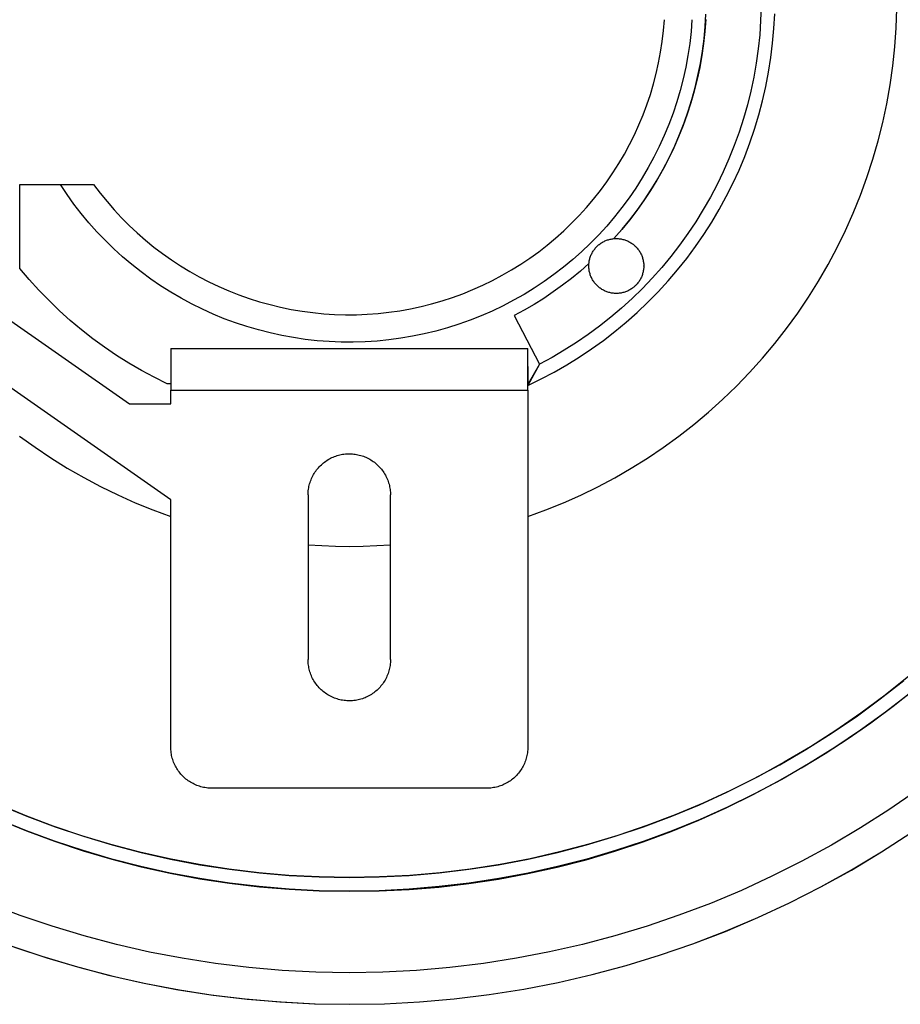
# Model space of a CAD drawing. Header units: millimetres. Extents: x 2341 to 5297, y -8656 to -6723.
# Tile 7 of 24: x 2977 to 3041, y -7457 to -7385. Entities that reach past the tile are written whole.
import ezdxf

# ---------------------------------------------------------------- set-up
doc = ezdxf.new("R2010")
doc.units = ezdxf.units.MM
doc.layers.add('Make2D$Visible$Curvas', color=7, linetype='Continuous')

msp = doc.modelspace()

# ---------------------------------------------------------------- linework, layer by layer
at = {"layer": 'Make2D$Visible$Curvas', "color": 7, "lineweight": -3, "true_color": 0xffffff}
for p, q in [((3030.904, -7383.937), (3030.868, -7384.975)), ((3040.728, -7385.517), (3040.777, -7384.126)), ((3023.795, -7385.708), (3023.86, -7384.918)), ((3025.864, -7384.918), (3025.796, -7385.787)), ((3026.877, -7384.896), (3026.811, -7385.776)), ((3026.831, -7385.423), (3026.885, -7384.523)), ((3030.868, -7384.975), (3030.797, -7386.012)), ((3031.835, -7385.554), (3031.89, -7384.487)), ((3023.702, -7386.496), (3023.795, -7385.708)), ((3025.796, -7385.787), (3025.699, -7386.654)), ((3026.811, -7385.776), (3026.715, -7386.654)), ((3026.746, -7386.32), (3026.831, -7385.423)), ((3031.743, -7386.619), (3031.835, -7385.554)), ((3040.631, -7386.905), (3040.728, -7385.517)), ((3023.582, -7387.281), (3023.702, -7386.496)), ((3026.63, -7387.214), (3026.746, -7386.32)), ((3030.797, -7386.012), (3030.689, -7387.045)), ((3023.436, -7388.06), (3023.582, -7387.281)), ((3025.699, -7386.654), (3025.571, -7387.516)), ((3026.483, -7388.104), (3026.63, -7387.214)), ((3026.715, -7386.654), (3026.59, -7387.528)), ((3030.689, -7387.045), (3030.545, -7388.074)), ((3031.614, -7387.681), (3031.743, -7386.619)), ((3040.485, -7388.288), (3040.631, -7386.905)), ((3025.571, -7387.516), (3025.413, -7388.373)), ((3026.59, -7387.528), (3026.435, -7388.397)), ((3031.449, -7388.737), (3031.614, -7387.681)), ((3023.262, -7388.834), (3023.436, -7388.06)), ((3025.413, -7388.373), (3025.225, -7389.225)), ((3026.435, -7388.397), (3026.25, -7389.26)), ((3026.305, -7388.987), (3026.483, -7388.104)), ((3030.545, -7388.074), (3030.366, -7389.097)), ((3031.248, -7389.787), (3031.449, -7388.737)), ((3040.291, -7389.666), (3040.485, -7388.288)), ((3023.062, -7389.602), (3023.262, -7388.834)), ((3025.225, -7389.225), (3025.008, -7390.069)), ((3026.25, -7389.26), (3026.036, -7390.117)), ((3026.097, -7389.864), (3026.305, -7388.987)), ((3030.366, -7389.097), (3030.152, -7390.114)), ((3022.835, -7390.362), (3023.062, -7389.602)), ((3025.008, -7390.069), (3024.761, -7390.905)), ((3026.036, -7390.117), (3025.794, -7390.966)), ((3025.859, -7390.733), (3026.097, -7389.864)), ((3030.152, -7390.114), (3029.903, -7391.122)), ((3031.01, -7390.829), (3031.248, -7389.787)), ((3040.049, -7391.037), (3040.291, -7389.666)), ((3022.583, -7391.114), (3022.835, -7390.362)), ((3024.761, -7390.905), (3024.486, -7391.733)), ((3025.59, -7391.594), (3025.859, -7390.733)), ((3030.737, -7391.862), (3031.01, -7390.829)), ((3022.305, -7391.857), (3022.583, -7391.114)), ((3025.292, -7392.444), (3025.59, -7391.594)), ((3025.794, -7390.966), (3025.523, -7391.806)), ((3029.903, -7391.122), (3029.619, -7392.121)), ((3039.759, -7392.397), (3040.049, -7391.037)), ((3022.001, -7392.59), (3022.305, -7391.857)), ((3024.486, -7391.733), (3024.181, -7392.55)), ((3025.523, -7391.806), (3025.223, -7392.636)), ((3029.619, -7392.121), (3029.3, -7393.11)), ((3030.428, -7392.886), (3030.737, -7391.862)), ((3021.672, -7393.312), (3022.001, -7392.59)), ((3024.181, -7392.55), (3023.849, -7393.356)), ((3025.223, -7392.636), (3024.896, -7393.456)), ((3024.964, -7393.284), (3025.292, -7392.444)), ((3030.084, -7393.898), (3030.428, -7392.886)), ((3039.422, -7393.747), (3039.759, -7392.397)), ((3021.318, -7394.022), (3021.672, -7393.312)), ((3023.849, -7393.356), (3023.488, -7394.15)), ((3024.896, -7393.456), (3024.541, -7394.265)), ((3024.608, -7394.112), (3024.964, -7393.284)), ((3029.3, -7393.11), (3028.947, -7394.087)), ((3039.038, -7395.085), (3039.422, -7393.747)), ((3020.941, -7394.72), (3021.318, -7394.022)), ((3023.488, -7394.15), (3023.1, -7394.93)), ((3024.541, -7394.265), (3024.158, -7395.06)), ((3024.223, -7394.927), (3024.608, -7394.112)), ((3028.947, -7394.087), (3028.561, -7395.052)), ((3029.705, -7394.898), (3030.084, -7393.898)), ((3020.539, -7395.404), (3020.941, -7394.72)), ((3023.1, -7394.93), (3022.686, -7395.697)), ((3024.158, -7395.06), (3023.749, -7395.843)), ((3023.81, -7395.728), (3024.223, -7394.927)), ((3028.561, -7395.052), (3028.142, -7396.002)), ((3029.292, -7395.884), (3029.705, -7394.898)), ((3038.608, -7396.408), (3039.038, -7395.085)), ((3020.114, -7396.074), (3020.539, -7395.404)), ((3022.686, -7395.697), (3022.244, -7396.449)), ((3023.749, -7395.843), (3023.314, -7396.611)), ((3023.369, -7396.515), (3023.81, -7395.728)), ((3028.845, -7396.855), (3029.292, -7395.884)), ((3019.666, -7396.728), (3020.114, -7396.074)), ((3022.244, -7396.449), (3021.777, -7397.185)), ((3023.314, -7396.611), (3022.853, -7397.364)), ((3022.902, -7397.285), (3023.369, -7396.515)), ((3028.142, -7396.002), (3027.69, -7396.938)), ((3038.132, -7397.715), (3038.608, -7396.408)), ((2976.909, -7403.039), (2976.909, -7396.918)), ((2976.909, -7396.918), (2979.867, -7396.918)), ((2979.867, -7396.918), (2982.288, -7396.918)), ((2980.351, -7397.643), (2979.867, -7396.918)), ((2982.288, -7396.918), (2982.764, -7397.552)), ((3019.196, -7397.367), (3019.666, -7396.728)), ((3021.777, -7397.185), (3021.284, -7397.904)), ((3022.853, -7397.364), (3022.367, -7398.101)), ((3022.408, -7398.039), (3022.902, -7397.285)), ((3027.69, -7396.938), (3027.206, -7397.857)), ((3028.365, -7397.81), (3028.845, -7396.855)), ((2980.859, -7398.352), (2980.351, -7397.643)), ((2982.764, -7397.552), (2983.263, -7398.169)), ((3018.191, -7398.595), (3018.704, -7397.99)), ((3018.704, -7397.99), (3019.196, -7397.367)), ((3021.284, -7397.904), (3020.766, -7398.606)), ((3021.888, -7398.776), (3022.408, -7398.039)), ((3027.206, -7397.857), (3026.69, -7398.758)), ((3027.853, -7398.748), (3028.365, -7397.81)), ((3037.61, -7399.005), (3038.132, -7397.715)), ((2981.392, -7399.042), (2980.859, -7398.352)), ((2983.263, -7398.169), (2983.782, -7398.769)), ((2983.782, -7398.769), (2984.321, -7399.351)), ((3017.657, -7399.182), (3018.191, -7398.595)), ((3020.766, -7398.606), (3020.225, -7399.289)), ((3021.343, -7399.494), (3021.888, -7398.776)), ((3022.367, -7398.101), (3021.856, -7398.821)), ((3026.69, -7398.758), (3026.143, -7399.642)), ((3027.308, -7399.668), (3027.853, -7398.748)), ((2981.949, -7399.713), (2981.392, -7399.042)), ((2984.321, -7399.351), (2984.881, -7399.913)), ((3017.103, -7399.75), (3017.657, -7399.182)), ((3020.225, -7399.289), (3019.66, -7399.953)), ((3020.774, -7400.192), (3021.343, -7399.494)), ((3021.856, -7398.821), (3021.321, -7399.523)), ((3037.044, -7400.276), (3037.61, -7399.005)), ((2982.529, -7400.364), (2981.949, -7399.713)), ((2984.881, -7399.913), (2985.459, -7400.456)), ((3016.531, -7400.299), (3017.103, -7399.75)), ((3019.66, -7399.953), (3019.072, -7400.597)), ((3020.18, -7400.871), (3020.774, -7400.192)), ((3020.762, -7400.207), (3020.18, -7400.871)), ((3021.321, -7399.523), (3020.762, -7400.207)), ((3026.143, -7399.642), (3025.567, -7400.506)), ((3026.732, -7400.569), (3027.308, -7399.668)), ((2983.131, -7400.994), (2982.529, -7400.364)), ((2985.459, -7400.456), (2986.056, -7400.979)), ((3015.33, -7401.335), (3015.939, -7400.827)), ((3015.939, -7400.827), (3016.531, -7400.299)), ((3019.072, -7400.597), (3018.462, -7401.22)), ((3019.715, -7400.968), (3019.78, -7400.948)), ((3019.78, -7400.948), (3019.845, -7400.929)), ((3019.845, -7400.929), (3019.911, -7400.913)), ((3019.911, -7400.913), (3019.978, -7400.899)), ((3019.978, -7400.899), (3020.045, -7400.887)), ((3020.045, -7400.887), (3020.113, -7400.878)), ((3020.113, -7400.878), (3020.18, -7400.871)), ((3020.18, -7400.871), (3020.238, -7400.867)), ((3020.238, -7400.867), (3020.296, -7400.864)), ((3020.296, -7400.864), (3020.354, -7400.863)), ((3020.354, -7400.863), (3020.424, -7400.865)), ((3020.424, -7400.865), (3020.493, -7400.868)), ((3020.493, -7400.868), (3020.563, -7400.874)), ((3020.563, -7400.874), (3020.632, -7400.883)), ((3020.632, -7400.883), (3020.701, -7400.894)), ((3020.701, -7400.894), (3020.769, -7400.907)), ((3020.769, -7400.907), (3020.837, -7400.922)), ((3020.837, -7400.922), (3020.904, -7400.94)), ((3020.904, -7400.94), (3020.971, -7400.961)), ((3025.567, -7400.506), (3024.96, -7401.349)), ((3026.125, -7401.449), (3026.732, -7400.569)), ((3036.434, -7401.527), (3037.044, -7400.276)), ((2983.754, -7401.604), (2983.131, -7400.994)), ((2984.399, -7402.191), (2983.754, -7401.604)), ((2986.056, -7400.979), (2986.67, -7401.481)), ((2986.67, -7401.481), (2987.302, -7401.961)), ((3014.703, -7401.822), (3015.33, -7401.335)), ((3018.462, -7401.22), (3017.83, -7401.821)), ((3018.741, -7401.682), (3018.782, -7401.627)), ((3018.782, -7401.627), (3018.825, -7401.575)), ((3018.825, -7401.575), (3018.87, -7401.523)), ((3018.87, -7401.523), (3018.916, -7401.473)), ((3018.916, -7401.473), (3018.964, -7401.425)), ((3018.964, -7401.425), (3019.014, -7401.379)), ((3019.014, -7401.379), (3019.066, -7401.334)), ((3019.066, -7401.334), (3019.118, -7401.291)), ((3019.118, -7401.291), (3019.173, -7401.25)), ((3019.173, -7401.25), (3019.228, -7401.21)), ((3019.228, -7401.21), (3019.285, -7401.173)), ((3019.285, -7401.173), (3019.343, -7401.138)), ((3019.343, -7401.138), (3019.403, -7401.104)), ((3019.403, -7401.104), (3019.463, -7401.073)), ((3019.463, -7401.073), (3019.525, -7401.043)), ((3019.525, -7401.043), (3019.587, -7401.016)), ((3019.587, -7401.016), (3019.651, -7400.991)), ((3019.651, -7400.991), (3019.715, -7400.968)), ((3020.971, -7400.961), (3021.036, -7400.983)), ((3021.036, -7400.983), (3021.101, -7401.008)), ((3021.101, -7401.008), (3021.165, -7401.035)), ((3021.165, -7401.035), (3021.229, -7401.065)), ((3021.229, -7401.065), (3021.291, -7401.096)), ((3021.291, -7401.096), (3021.352, -7401.13)), ((3021.352, -7401.13), (3021.411, -7401.165)), ((3021.411, -7401.165), (3021.47, -7401.203)), ((3021.47, -7401.203), (3021.527, -7401.243)), ((3021.527, -7401.243), (3021.582, -7401.285)), ((3021.582, -7401.285), (3021.637, -7401.328)), ((3021.637, -7401.328), (3021.689, -7401.374)), ((3021.689, -7401.374), (3021.74, -7401.421)), ((3021.74, -7401.421), (3021.79, -7401.47)), ((3021.79, -7401.47), (3021.837, -7401.521)), ((3021.837, -7401.521), (3021.883, -7401.574)), ((3021.883, -7401.574), (3021.927, -7401.628)), ((3021.927, -7401.628), (3021.969, -7401.683)), ((3024.96, -7401.349), (3024.325, -7402.171)), ((3025.489, -7402.308), (3026.125, -7401.449)), ((3035.781, -7402.755), (3036.434, -7401.527)), ((2985.064, -7402.755), (2984.399, -7402.191)), ((2987.302, -7401.961), (2987.949, -7402.419)), ((3013.402, -7402.729), (3014.06, -7402.287)), ((3014.06, -7402.287), (3014.703, -7401.822)), ((3017.83, -7401.821), (3017.178, -7402.4)), ((3018.404, -7402.42), (3018.42, -7402.354)), ((3018.42, -7402.354), (3018.439, -7402.289)), ((3018.439, -7402.289), (3018.459, -7402.224)), ((3018.459, -7402.224), (3018.482, -7402.16)), ((3018.482, -7402.16), (3018.507, -7402.096)), ((3018.507, -7402.096), (3018.535, -7402.034)), ((3018.535, -7402.034), (3018.564, -7401.972)), ((3018.564, -7401.972), (3018.595, -7401.912)), ((3018.595, -7401.912), (3018.629, -7401.852)), ((3018.629, -7401.852), (3018.664, -7401.794)), ((3018.664, -7401.794), (3018.701, -7401.737)), ((3018.701, -7401.737), (3018.741, -7401.682)), ((3021.969, -7401.683), (3022.009, -7401.74)), ((3022.009, -7401.74), (3022.047, -7401.798)), ((3022.047, -7401.798), (3022.083, -7401.858)), ((3022.083, -7401.858), (3022.117, -7401.919)), ((3022.117, -7401.919), (3022.149, -7401.98)), ((3022.149, -7401.98), (3022.179, -7402.043)), ((3022.179, -7402.043), (3022.206, -7402.107)), ((3022.206, -7402.107), (3022.231, -7402.172)), ((3022.231, -7402.172), (3022.254, -7402.238)), ((3022.254, -7402.238), (3022.275, -7402.304)), ((3022.275, -7402.304), (3022.293, -7402.372)), ((3022.293, -7402.372), (3022.309, -7402.439)), ((3024.325, -7402.171), (3023.662, -7402.971)), ((3024.823, -7403.144), (3025.489, -7402.308)), ((2977.592, -7403.846), (2976.909, -7403.039)), ((2985.748, -7403.296), (2985.064, -7402.755)), ((2987.949, -7402.419), (2988.612, -7402.855)), ((2988.612, -7402.855), (2989.29, -7403.267)), ((3012.728, -7403.149), (3013.402, -7402.729)), ((3016.506, -7402.956), (3015.816, -7403.488)), ((3017.178, -7402.4), (3016.506, -7402.956)), ((3018.362, -7402.689), (3017.737, -7403.238)), ((3018.355, -7402.827), (3018.357, -7402.758)), ((3018.355, -7402.896), (3018.355, -7402.827)), ((3018.357, -7402.965), (3018.355, -7402.896)), ((3018.357, -7402.758), (3018.362, -7402.689)), ((3018.362, -7403.034), (3018.357, -7402.965)), ((3018.362, -7402.689), (3018.369, -7402.622)), ((3018.369, -7403.103), (3018.362, -7403.034)), ((3018.369, -7402.622), (3018.378, -7402.554)), ((3018.378, -7403.172), (3018.369, -7403.103)), ((3018.378, -7402.554), (3018.39, -7402.487)), ((3018.39, -7402.487), (3018.404, -7402.42)), ((3022.309, -7402.439), (3022.322, -7402.508)), ((3022.322, -7402.508), (3022.334, -7402.576)), ((3022.334, -7402.576), (3022.342, -7402.645)), ((3022.342, -7403.081), (3022.334, -7403.15)), ((3022.342, -7402.645), (3022.349, -7402.715)), ((3022.349, -7403.011), (3022.342, -7403.081)), ((3022.349, -7402.715), (3022.353, -7402.784)), ((3022.353, -7402.942), (3022.349, -7403.011)), ((3022.353, -7402.784), (3022.354, -7402.854)), ((3022.354, -7402.872), (3022.353, -7402.942)), ((3022.354, -7402.872), (3022.354, -7402.855)), ((3023.662, -7402.971), (3022.971, -7403.747)), ((3035.085, -7403.96), (3035.781, -7402.755)), ((2986.45, -7403.812), (2985.748, -7403.296)), ((2987.17, -7404.304), (2986.45, -7403.812)), ((2989.29, -7403.267), (2989.981, -7403.656)), ((2989.981, -7403.656), (2990.686, -7404.021)), ((3011.34, -7403.916), (3012.041, -7403.544)), ((3012.041, -7403.544), (3012.728, -7403.149)), ((3015.816, -7403.488), (3015.107, -7403.995)), ((3017.094, -7403.766), (3016.435, -7404.273)), ((3017.737, -7403.238), (3017.094, -7403.766)), ((3018.39, -7403.24), (3018.378, -7403.172)), ((3018.404, -7403.307), (3018.39, -7403.24)), ((3018.421, -7403.374), (3018.404, -7403.307)), ((3018.44, -7403.441), (3018.421, -7403.374)), ((3018.461, -7403.506), (3018.44, -7403.441)), ((3018.484, -7403.571), (3018.461, -7403.506)), ((3018.509, -7403.636), (3018.484, -7403.571)), ((3018.537, -7403.699), (3018.509, -7403.636)), ((3018.567, -7403.761), (3018.537, -7403.699)), ((3018.599, -7403.822), (3018.567, -7403.761)), ((3022.117, -7403.808), (3022.083, -7403.868)), ((3022.149, -7403.746), (3022.117, -7403.808)), ((3022.179, -7403.683), (3022.149, -7403.746)), ((3022.206, -7403.619), (3022.179, -7403.683)), ((3022.231, -7403.554), (3022.206, -7403.619)), ((3022.254, -7403.488), (3022.231, -7403.554)), ((3022.275, -7403.422), (3022.254, -7403.488)), ((3022.971, -7403.747), (3022.254, -7404.498)), ((3022.293, -7403.355), (3022.275, -7403.422)), ((3022.309, -7403.287), (3022.293, -7403.355)), ((3022.323, -7403.218), (3022.309, -7403.287)), ((3022.334, -7403.15), (3022.323, -7403.218)), ((3024.128, -7403.957), (3024.823, -7403.144)), ((2978.303, -7404.63), (2977.592, -7403.846)), ((2987.907, -7404.771), (2987.17, -7404.304)), ((2990.686, -7404.021), (2991.402, -7404.361)), ((2991.402, -7404.361), (2992.13, -7404.677)), ((3009.902, -7404.587), (3010.627, -7404.264)), ((3010.627, -7404.264), (3011.34, -7403.916)), ((3014.381, -7404.478), (3013.638, -7404.935)), ((3015.107, -7403.995), (3014.381, -7404.478)), ((3016.435, -7404.273), (3015.76, -7404.759)), ((3018.633, -7403.882), (3018.599, -7403.822)), ((3018.67, -7403.941), (3018.633, -7403.882)), ((3018.708, -7403.999), (3018.67, -7403.941)), ((3018.748, -7404.055), (3018.708, -7403.999)), ((3018.79, -7404.11), (3018.748, -7404.055)), ((3018.834, -7404.163), (3018.79, -7404.11)), ((3018.88, -7404.215), (3018.834, -7404.163)), ((3018.927, -7404.265), (3018.88, -7404.215)), ((3018.977, -7404.313), (3018.927, -7404.265)), ((3019.028, -7404.36), (3018.977, -7404.313)), ((3019.08, -7404.405), (3019.028, -7404.36)), ((3019.134, -7404.448), (3019.08, -7404.405)), ((3019.19, -7404.489), (3019.134, -7404.448)), ((3019.246, -7404.528), (3019.19, -7404.489)), ((3019.305, -7404.566), (3019.246, -7404.528)), ((3021.47, -7404.523), (3021.411, -7404.561)), ((3021.527, -7404.483), (3021.47, -7404.523)), ((3022.254, -7404.498), (3021.511, -7405.225)), ((3021.583, -7404.442), (3021.527, -7404.483)), ((3021.637, -7404.398), (3021.583, -7404.442)), ((3021.689, -7404.352), (3021.637, -7404.398)), ((3021.74, -7404.305), (3021.689, -7404.352)), ((3021.79, -7404.256), (3021.74, -7404.305)), ((3021.837, -7404.205), (3021.79, -7404.256)), ((3021.883, -7404.153), (3021.837, -7404.205)), ((3021.927, -7404.099), (3021.883, -7404.153)), ((3021.969, -7404.043), (3021.927, -7404.099)), ((3022.009, -7403.986), (3021.969, -7404.043)), ((3022.047, -7403.928), (3022.009, -7403.986)), ((3022.083, -7403.868), (3022.047, -7403.928)), ((3023.406, -7404.745), (3024.128, -7403.957)), ((3034.347, -7405.14), (3035.085, -7403.96)), ((2979.039, -7405.389), (2978.303, -7404.63)), ((2988.659, -7405.211), (2987.907, -7404.771)), ((2989.426, -7405.625), (2988.659, -7405.211)), ((2992.13, -7404.677), (2992.869, -7404.967)), ((2992.869, -7404.967), (2993.617, -7405.231)), ((2993.617, -7405.231), (2994.373, -7405.47)), ((3007.668, -7405.402), (3008.422, -7405.156)), ((3008.422, -7405.156), (3009.167, -7404.884)), ((3009.167, -7404.884), (3009.902, -7404.587)), ((3013.638, -7404.935), (3012.88, -7405.365)), ((3015.069, -7405.223), (3014.365, -7405.665)), ((3015.76, -7404.759), (3015.069, -7405.223)), ((3019.364, -7404.601), (3019.305, -7404.566)), ((3019.425, -7404.634), (3019.364, -7404.601)), ((3019.486, -7404.665), (3019.425, -7404.634)), ((3019.549, -7404.694), (3019.486, -7404.665)), ((3019.613, -7404.721), (3019.549, -7404.694)), ((3019.677, -7404.745), (3019.613, -7404.721)), ((3019.743, -7404.767), (3019.677, -7404.745)), ((3019.809, -7404.787), (3019.743, -7404.767)), ((3019.876, -7404.805), (3019.809, -7404.787)), ((3019.943, -7404.821), (3019.876, -7404.805)), ((3020.011, -7404.834), (3019.943, -7404.821)), ((3020.079, -7404.844), (3020.011, -7404.834)), ((3020.147, -7404.853), (3020.079, -7404.844)), ((3020.216, -7404.859), (3020.147, -7404.853)), ((3020.285, -7404.862), (3020.216, -7404.859)), ((3020.354, -7404.863), (3020.285, -7404.862)), ((3020.424, -7404.862), (3020.354, -7404.863)), ((3020.493, -7404.858), (3020.424, -7404.862)), ((3020.563, -7404.852), (3020.493, -7404.858)), ((3020.632, -7404.844), (3020.563, -7404.852)), ((3020.701, -7404.833), (3020.632, -7404.844)), ((3020.769, -7404.82), (3020.701, -7404.833)), ((3021.511, -7405.225), (3020.744, -7405.925)), ((3020.837, -7404.804), (3020.769, -7404.82)), ((3020.904, -7404.786), (3020.837, -7404.804)), ((3020.971, -7404.766), (3020.904, -7404.786)), ((3021.037, -7404.743), (3020.971, -7404.766)), ((3021.102, -7404.718), (3021.037, -7404.743)), ((3021.166, -7404.691), (3021.102, -7404.718)), ((3021.229, -7404.662), (3021.166, -7404.691)), ((3021.291, -7404.631), (3021.229, -7404.662)), ((3021.352, -7404.597), (3021.291, -7404.631)), ((3021.411, -7404.561), (3021.352, -7404.597)), ((3022.658, -7405.508), (3023.406, -7404.745)), ((3033.569, -7406.294), (3034.347, -7405.14)), ((2974.909, -7405.918), (2984.909, -7412.918)), ((2979.801, -7406.122), (2979.039, -7405.389)), ((2990.208, -7406.012), (2989.426, -7405.625)), ((2994.373, -7405.47), (2995.138, -7405.682)), ((2995.138, -7405.682), (2995.909, -7405.868)), ((2995.909, -7405.868), (2996.686, -7406.027)), ((3005.361, -7405.983), (3006.136, -7405.816)), ((3006.136, -7405.816), (3006.905, -7405.622)), ((3006.905, -7405.622), (3007.668, -7405.402)), ((3012.107, -7405.769), (3011.321, -7406.146)), ((3012.88, -7405.365), (3012.107, -7405.769)), ((3014.365, -7405.665), (3013.646, -7406.084)), ((3020.744, -7405.925), (3019.953, -7406.598)), ((3021.883, -7406.245), (3022.658, -7405.508)), ((2980.588, -7406.829), (2979.801, -7406.122)), ((2991.002, -7406.371), (2990.208, -7406.012)), ((2991.808, -7406.703), (2991.002, -7406.371)), ((2996.686, -7406.027), (2997.468, -7406.159)), ((2997.468, -7406.159), (2998.255, -7406.264)), ((2998.255, -7406.264), (2999.044, -7406.342)), ((2999.044, -7406.342), (2999.836, -7406.393)), ((2999.836, -7406.393), (3000.629, -7406.416)), ((3000.629, -7406.416), (3001.422, -7406.412)), ((3000.909, -7406.418), (3000.909, -7406.418)), ((3001.422, -7406.412), (3002.215, -7406.381)), ((3002.215, -7406.381), (3003.006, -7406.322)), ((3003.006, -7406.322), (3003.795, -7406.236)), ((3003.795, -7406.236), (3004.58, -7406.123)), ((3004.58, -7406.123), (3005.361, -7405.983)), ((3010.522, -7406.496), (3009.712, -7406.817)), ((3011.321, -7406.146), (3010.522, -7406.496)), ((3013.646, -7406.084), (3012.914, -7406.48)), ((3012.914, -7406.48), (3014.761, -7410.028)), ((3019.953, -7406.598), (3019.139, -7407.244)), ((3021.083, -7406.955), (3021.883, -7406.245)), ((3032.751, -7407.419), (3033.569, -7406.294)), ((2981.398, -7407.508), (2980.588, -7406.829)), ((2992.626, -7407.006), (2991.808, -7406.703)), ((2993.453, -7407.28), (2992.626, -7407.006)), ((2994.29, -7407.526), (2993.453, -7407.28)), ((3008.06, -7407.373), (3007.22, -7407.608)), ((3008.891, -7407.11), (3008.06, -7407.373)), ((3009.712, -7406.817), (3008.891, -7407.11)), ((3019.139, -7407.244), (3018.303, -7407.861)), ((3020.26, -7407.636), (3021.083, -7406.955)), ((2982.231, -7408.16), (2981.398, -7407.508)), ((2995.135, -7407.742), (2994.29, -7407.526)), ((2995.986, -7407.928), (2995.135, -7407.742)), ((2996.844, -7408.085), (2995.986, -7407.928)), ((2997.707, -7408.212), (2996.844, -7408.085)), ((3005.519, -7407.989), (3004.659, -7408.135)), ((3006.373, -7407.814), (3005.519, -7407.989)), ((3007.22, -7407.608), (3006.373, -7407.814)), ((3018.303, -7407.861), (3017.446, -7408.448)), ((3019.413, -7408.289), (3020.26, -7407.636)), ((3031.894, -7408.515), (3032.751, -7407.419)), ((2983.086, -7408.782), (2982.231, -7408.16)), ((2983.962, -7409.375), (2983.086, -7408.782)), ((2998.573, -7408.309), (2997.707, -7408.212)), ((2999.443, -7408.375), (2998.573, -7408.309)), ((3000.314, -7408.411), (2999.443, -7408.375)), ((3001.186, -7408.416), (3000.314, -7408.411)), ((3002.057, -7408.391), (3001.186, -7408.416)), ((3002.927, -7408.336), (3002.057, -7408.391)), ((3003.795, -7408.251), (3002.927, -7408.336)), ((3004.659, -7408.135), (3003.795, -7408.251)), ((3017.446, -7408.448), (3016.57, -7409.006)), ((3018.545, -7408.912), (3019.413, -7408.289)), ((3031, -7409.581), (3031.894, -7408.515)), ((2987.909, -7419.9), (2972.189, -7408.896)), ((2984.857, -7409.938), (2983.962, -7409.375)), ((2987.909, -7408.874), (3013.909, -7408.874)), ((2987.909, -7408.874), (2987.909, -7411.918)), ((3013.909, -7410.921), (3013.909, -7408.874)), ((3013.942, -7411.443), (3013.909, -7408.874)), ((3015.674, -7409.533), (3014.761, -7410.028)), ((3016.57, -7409.006), (3015.674, -7409.533)), ((3016.746, -7410.067), (3017.655, -7409.505)), ((3017.655, -7409.505), (3018.545, -7408.912)), ((2985.771, -7410.47), (2984.857, -7409.938)), ((3014.761, -7410.028), (3013.909, -7411.56)), ((3014.761, -7410.028), (3013.942, -7411.443)), ((3015.818, -7410.598), (3016.746, -7410.067)), ((3030.068, -7410.615), (3031, -7409.581)), ((2986.703, -7410.971), (2985.771, -7410.47)), ((2987.651, -7411.44), (2986.703, -7410.971)), ((3013.909, -7411.918), (3013.909, -7410.921)), ((3013.942, -7411.443), (3013.909, -7410.923)), ((3014.251, -7410.918), (3014.267, -7410.918)), ((3014.872, -7411.095), (3015.818, -7410.598)), ((3029.102, -7411.616), (3030.068, -7410.615)), ((2987.909, -7411.44), (2987.651, -7411.44)), ((3013.909, -7411.56), (3014.872, -7411.095)), ((3013.942, -7411.443), (3013.909, -7411.56)), ((3028.101, -7412.582), (3029.102, -7411.616)), ((2987.909, -7412.918), (2987.909, -7411.918)), ((2987.909, -7411.918), (3013.909, -7411.918)), ((3013.909, -7411.918), (3013.909, -7437.918)), ((2984.909, -7412.918), (2987.909, -7412.918)), ((3027.067, -7413.513), (3028.101, -7412.582)), ((3026.001, -7414.408), (3027.067, -7413.513)), ((3024.904, -7415.264), (3026.001, -7414.408)), ((2976.901, -7415.255), (2978.026, -7416.073)), ((3023.779, -7416.082), (3024.904, -7415.264)), ((2978.026, -7416.073), (2979.18, -7416.852)), ((2999.827, -7416.749), (2999.924, -7416.714)), ((2999.924, -7416.714), (3000.021, -7416.682)), ((3000.021, -7416.682), (3000.119, -7416.653)), ((3000.119, -7416.653), (3000.219, -7416.628)), ((3000.219, -7416.628), (3000.319, -7416.606)), ((3000.319, -7416.606), (3000.419, -7416.587)), ((3000.419, -7416.587), (3000.521, -7416.572)), ((3000.521, -7416.572), (3000.623, -7416.561)), ((3000.623, -7416.561), (3000.725, -7416.553)), ((3000.725, -7416.553), (3000.827, -7416.548)), ((3000.827, -7416.548), (3000.929, -7416.547)), ((3000.929, -7416.547), (3001.032, -7416.55)), ((3001.032, -7416.55), (3001.134, -7416.556)), ((3001.134, -7416.556), (3001.236, -7416.565)), ((3001.236, -7416.565), (3001.338, -7416.578)), ((3001.338, -7416.578), (3001.439, -7416.594)), ((3001.439, -7416.594), (3001.539, -7416.614)), ((3001.539, -7416.614), (3001.639, -7416.637)), ((3001.639, -7416.637), (3001.738, -7416.664)), ((3001.738, -7416.664), (3001.836, -7416.694)), ((3001.836, -7416.694), (3001.933, -7416.727)), ((3001.933, -7416.727), (3002.029, -7416.764)), ((3022.625, -7416.86), (3023.779, -7416.082)), ((2979.18, -7416.852), (2980.36, -7417.589)), ((2998.726, -7417.489), (2998.798, -7417.415)), ((2998.798, -7417.415), (2998.873, -7417.344)), ((2998.873, -7417.344), (2998.949, -7417.275)), ((2998.949, -7417.275), (2999.029, -7417.209)), ((2999.029, -7417.209), (2999.11, -7417.146)), ((2999.11, -7417.146), (2999.194, -7417.086)), ((2999.194, -7417.086), (2999.279, -7417.028)), ((2999.279, -7417.028), (2999.367, -7416.974)), ((2999.367, -7416.974), (2999.456, -7416.922)), ((2999.456, -7416.922), (2999.547, -7416.874)), ((2999.547, -7416.874), (2999.639, -7416.829)), ((2999.639, -7416.829), (2999.733, -7416.787)), ((2999.733, -7416.787), (2999.827, -7416.749)), ((3002.029, -7416.764), (3002.123, -7416.804)), ((3002.123, -7416.804), (3002.216, -7416.847)), ((3002.216, -7416.847), (3002.307, -7416.893)), ((3002.307, -7416.893), (3002.397, -7416.942)), ((3002.397, -7416.942), (3002.485, -7416.995)), ((3002.485, -7416.995), (3002.571, -7417.05)), ((3002.571, -7417.05), (3002.656, -7417.108)), ((3002.656, -7417.108), (3002.738, -7417.169)), ((3002.738, -7417.169), (3002.818, -7417.233)), ((3002.818, -7417.233), (3002.896, -7417.299)), ((3002.896, -7417.299), (3002.971, -7417.369)), ((3002.971, -7417.369), (3003.045, -7417.44)), ((3003.045, -7417.44), (3003.115, -7417.514)), ((3021.445, -7417.597), (3022.625, -7416.86)), ((2980.36, -7417.589), (2981.565, -7418.286)), ((2998.203, -7418.251), (2998.249, -7418.159)), ((2998.249, -7418.159), (2998.299, -7418.068)), ((2998.299, -7418.068), (2998.351, -7417.98)), ((2998.351, -7417.98), (2998.406, -7417.893)), ((2998.406, -7417.893), (2998.465, -7417.808)), ((2998.465, -7417.808), (2998.526, -7417.725)), ((2998.526, -7417.725), (2998.59, -7417.644)), ((2998.59, -7417.644), (2998.657, -7417.565)), ((2998.657, -7417.565), (2998.726, -7417.489)), ((3003.115, -7417.514), (3003.183, -7417.591)), ((3003.183, -7417.591), (3003.249, -7417.67)), ((3003.249, -7417.67), (3003.312, -7417.751)), ((3003.312, -7417.751), (3003.372, -7417.834)), ((3003.372, -7417.834), (3003.429, -7417.919)), ((3003.429, -7417.919), (3003.483, -7418.006)), ((3003.483, -7418.006), (3003.534, -7418.095)), ((3003.534, -7418.095), (3003.582, -7418.185)), ((3020.24, -7418.293), (3021.445, -7417.597)), ((2981.565, -7418.286), (2982.793, -7418.939)), ((2997.972, -7418.933), (2997.995, -7418.832)), ((2997.995, -7418.832), (2998.022, -7418.733)), ((2998.022, -7418.733), (2998.051, -7418.634)), ((2998.051, -7418.634), (2998.084, -7418.536)), ((2998.084, -7418.536), (2998.121, -7418.44)), ((2998.121, -7418.44), (2998.16, -7418.345)), ((2998.16, -7418.345), (2998.203, -7418.251)), ((3003.582, -7418.185), (3003.626, -7418.276)), ((3003.626, -7418.276), (3003.667, -7418.368)), ((3003.667, -7418.368), (3003.706, -7418.462)), ((3003.706, -7418.462), (3003.741, -7418.556)), ((3003.741, -7418.556), (3003.772, -7418.652)), ((3003.772, -7418.652), (3003.801, -7418.749)), ((3003.801, -7418.749), (3003.826, -7418.847)), ((3003.826, -7418.847), (3003.848, -7418.945)), ((3019.012, -7418.946), (3020.24, -7418.293)), ((2982.793, -7418.939), (2984.043, -7419.55)), ((2984.043, -7419.55), (2985.315, -7420.116)), ((2997.909, -7419.547), (2997.911, -7419.444)), ((2997.909, -7419.547), (2997.909, -7431.547)), ((2997.911, -7419.444), (2997.916, -7419.341)), ((2997.916, -7419.341), (2997.925, -7419.238)), ((2997.925, -7419.238), (2997.937, -7419.136)), ((2997.937, -7419.136), (2997.953, -7419.034)), ((2997.953, -7419.034), (2997.972, -7418.933)), ((3003.848, -7418.945), (3003.867, -7419.045)), ((3003.867, -7419.045), (3003.882, -7419.144)), ((3003.882, -7419.144), (3003.894, -7419.245)), ((3003.894, -7419.245), (3003.902, -7419.345)), ((3003.902, -7419.345), (3003.907, -7419.446)), ((3003.907, -7419.446), (3003.909, -7419.547)), ((3003.909, -7431.547), (3003.909, -7419.547)), ((3016.499, -7420.118), (3017.766, -7419.554)), ((3017.766, -7419.554), (3019.012, -7418.946)), ((2985.315, -7420.116), (2986.605, -7420.638)), ((2987.909, -7437.918), (2987.909, -7419.9)), ((3015.214, -7420.638), (3016.499, -7420.118)), ((2986.605, -7420.638), (2987.912, -7421.115)), ((3013.911, -7421.113), (3015.214, -7420.638)), ((2997.907, -7423.179), (2998.906, -7423.242)), ((3002.912, -7423.242), (3003.912, -7423.179)), ((2998.906, -7423.242), (2999.907, -7423.28)), ((2999.907, -7423.28), (3000.909, -7423.292)), ((3000.909, -7423.292), (3001.911, -7423.28)), ((3001.911, -7423.28), (3002.912, -7423.242)), ((2997.911, -7431.648), (2997.909, -7431.547)), ((2997.916, -7431.749), (2997.911, -7431.648)), ((2997.924, -7431.85), (2997.916, -7431.749)), ((3003.902, -7431.755), (3003.893, -7431.859)), ((3003.907, -7431.651), (3003.902, -7431.755)), ((3003.909, -7431.547), (3003.907, -7431.651)), ((2997.936, -7431.95), (2997.924, -7431.85)), ((2997.951, -7432.05), (2997.936, -7431.95)), ((2997.97, -7432.149), (2997.951, -7432.05)), ((2997.992, -7432.247), (2997.97, -7432.149)), ((2998.017, -7432.345), (2997.992, -7432.247)), ((2998.046, -7432.442), (2998.017, -7432.345)), ((2998.077, -7432.538), (2998.046, -7432.442)), ((3003.764, -7432.468), (3003.73, -7432.567)), ((3003.794, -7432.369), (3003.764, -7432.468)), ((3003.821, -7432.268), (3003.794, -7432.369)), ((3003.844, -7432.167), (3003.821, -7432.268)), ((3003.864, -7432.065), (3003.844, -7432.167)), ((3003.88, -7431.962), (3003.864, -7432.065)), ((3003.893, -7431.859), (3003.88, -7431.962)), ((2998.112, -7432.633), (2998.077, -7432.538)), ((2998.15, -7432.726), (2998.112, -7432.633)), ((2998.192, -7432.818), (2998.15, -7432.726)), ((2998.236, -7432.909), (2998.192, -7432.818)), ((2998.285, -7433.001), (2998.236, -7432.909)), ((2998.337, -7433.091), (2998.285, -7433.001)), ((2998.392, -7433.179), (2998.337, -7433.091)), ((2998.45, -7433.266), (2998.392, -7433.179)), ((3003.402, -7433.215), (3003.343, -7433.301)), ((3003.459, -7433.128), (3003.402, -7433.215)), ((3003.512, -7433.038), (3003.459, -7433.128)), ((3003.562, -7432.947), (3003.512, -7433.038)), ((3003.609, -7432.854), (3003.562, -7432.947)), ((3003.653, -7432.76), (3003.609, -7432.854)), ((3003.693, -7432.664), (3003.653, -7432.76)), ((3003.73, -7432.567), (3003.693, -7432.664)), ((3039.582, -7434.412), (3041.3, -7433.062)), ((3041.67, -7432.759), (3039.943, -7434.136)), ((2998.511, -7433.35), (2998.45, -7433.266)), ((2998.575, -7433.432), (2998.511, -7433.35)), ((2998.642, -7433.512), (2998.575, -7433.432)), ((2998.711, -7433.589), (2998.642, -7433.512)), ((2998.783, -7433.664), (2998.711, -7433.589)), ((2998.858, -7433.736), (2998.783, -7433.664)), ((2998.935, -7433.806), (2998.858, -7433.736)), ((2999.015, -7433.873), (2998.935, -7433.806)), ((2999.096, -7433.938), (2999.015, -7433.873)), ((2999.18, -7433.999), (2999.096, -7433.938)), ((3002.77, -7433.9), (3002.687, -7433.963)), ((3002.85, -7433.834), (3002.77, -7433.9)), ((3002.928, -7433.766), (3002.85, -7433.834)), ((3003.004, -7433.694), (3002.928, -7433.766)), ((3003.077, -7433.62), (3003.004, -7433.694)), ((3003.148, -7433.544), (3003.077, -7433.62)), ((3003.216, -7433.465), (3003.148, -7433.544)), ((3003.281, -7433.384), (3003.216, -7433.465)), ((3003.343, -7433.301), (3003.281, -7433.384)), ((3040.52, -7434.939), (3042.175, -7433.628)), ((2999.266, -7434.058), (2999.18, -7433.999)), ((2999.354, -7434.113), (2999.266, -7434.058)), ((2999.444, -7434.165), (2999.354, -7434.113)), ((2999.536, -7434.215), (2999.444, -7434.165)), ((2999.629, -7434.261), (2999.536, -7434.215)), ((2999.724, -7434.303), (2999.629, -7434.261)), ((2999.82, -7434.343), (2999.724, -7434.303)), ((2999.918, -7434.379), (2999.82, -7434.343)), ((3000.017, -7434.411), (2999.918, -7434.379)), ((3000.117, -7434.441), (3000.017, -7434.411)), ((3000.218, -7434.466), (3000.117, -7434.441)), ((3000.319, -7434.489), (3000.218, -7434.466)), ((3000.421, -7434.507), (3000.319, -7434.489)), ((3000.524, -7434.522), (3000.421, -7434.507)), ((3000.628, -7434.534), (3000.524, -7434.522)), ((3000.732, -7434.542), (3000.628, -7434.534)), ((3000.835, -7434.546), (3000.732, -7434.542)), ((3000.94, -7434.547), (3000.835, -7434.546)), ((3001.044, -7434.544), (3000.94, -7434.547)), ((3001.147, -7434.538), (3001.044, -7434.544)), ((3001.251, -7434.528), (3001.147, -7434.538)), ((3001.354, -7434.514), (3001.251, -7434.528)), ((3001.457, -7434.497), (3001.354, -7434.514)), ((3001.559, -7434.476), (3001.457, -7434.497)), ((3001.66, -7434.452), (3001.559, -7434.476)), ((3001.76, -7434.424), (3001.66, -7434.452)), ((3001.859, -7434.393), (3001.76, -7434.424)), ((3001.957, -7434.358), (3001.859, -7434.393)), ((3002.054, -7434.32), (3001.957, -7434.358)), ((3002.15, -7434.279), (3002.054, -7434.32)), ((3002.244, -7434.234), (3002.15, -7434.279)), ((3002.336, -7434.186), (3002.244, -7434.234)), ((3002.427, -7434.135), (3002.336, -7434.186)), ((3002.515, -7434.081), (3002.427, -7434.135)), ((3002.602, -7434.023), (3002.515, -7434.081)), ((3002.687, -7433.963), (3002.602, -7434.023)), ((3037.818, -7435.703), (3039.582, -7434.412)), ((3039.943, -7434.136), (3038.169, -7435.453)), ((3041.746, -7433.988), (3039.968, -7435.373)), ((3039.968, -7435.373), (3038.143, -7436.697)), ((3038.904, -7436.139), (3040.52, -7434.939)), ((3040.536, -7434.942), (3040.521, -7434.942)), ((3036.011, -7436.932), (3037.818, -7435.703)), ((3038.169, -7435.453), (3036.351, -7436.709)), ((3036.351, -7436.709), (3034.49, -7437.9)), ((3038.143, -7436.697), (3036.273, -7437.956)), ((3037.252, -7437.29), (3038.904, -7436.139)), ((3034.164, -7438.1), (3036.011, -7436.932)), ((3035.565, -7438.389), (3037.252, -7437.29)), ((2987.911, -7438.02), (2987.909, -7437.918)), ((2987.916, -7438.123), (2987.911, -7438.02)), ((2987.925, -7438.225), (2987.916, -7438.123)), ((2987.937, -7438.326), (2987.925, -7438.225)), ((3013.893, -7438.225), (3013.881, -7438.326)), ((3013.902, -7438.123), (3013.893, -7438.225)), ((3013.907, -7438.02), (3013.902, -7438.123)), ((3013.909, -7437.918), (3013.907, -7438.02)), ((3032.277, -7439.203), (3034.164, -7438.1)), ((3034.49, -7437.9), (3032.589, -7439.027)), ((3036.273, -7437.956), (3034.361, -7439.149)), ((2987.953, -7438.428), (2987.937, -7438.326)), ((2987.972, -7438.528), (2987.953, -7438.428)), ((2987.994, -7438.628), (2987.972, -7438.528)), ((2988.02, -7438.727), (2987.994, -7438.628)), ((2988.049, -7438.825), (2988.02, -7438.727)), ((2988.082, -7438.923), (2988.049, -7438.825)), ((2988.118, -7439.018), (2988.082, -7438.923)), ((3013.736, -7438.923), (3013.7, -7439.018)), ((3013.768, -7438.825), (3013.736, -7438.923)), ((3013.798, -7438.727), (3013.768, -7438.825)), ((3013.824, -7438.628), (3013.798, -7438.727)), ((3013.846, -7438.528), (3013.824, -7438.628)), ((3013.865, -7438.428), (3013.846, -7438.528)), ((3013.881, -7438.326), (3013.865, -7438.428)), ((3033.846, -7439.436), (3035.565, -7438.389)), ((2988.157, -7439.113), (2988.118, -7439.018)), ((2988.2, -7439.206), (2988.157, -7439.113)), ((2988.245, -7439.298), (2988.2, -7439.206)), ((2988.294, -7439.388), (2988.245, -7439.298)), ((2988.346, -7439.477), (2988.294, -7439.388)), ((2988.4, -7439.563), (2988.346, -7439.477)), ((2988.458, -7439.648), (2988.4, -7439.563)), ((2988.518, -7439.731), (2988.458, -7439.648)), ((3013.36, -7439.648), (3013.299, -7439.731)), ((3013.417, -7439.563), (3013.36, -7439.648)), ((3013.472, -7439.477), (3013.417, -7439.563)), ((3013.524, -7439.388), (3013.472, -7439.477)), ((3013.573, -7439.298), (3013.524, -7439.388)), ((3013.618, -7439.206), (3013.573, -7439.298)), ((3013.661, -7439.113), (3013.618, -7439.206)), ((3013.7, -7439.018), (3013.661, -7439.113)), ((3030.354, -7440.242), (3032.277, -7439.203)), ((3032.589, -7439.027), (3030.651, -7440.087)), ((3032.096, -7440.431), (3033.846, -7439.436)), ((3034.361, -7439.149), (3032.409, -7440.275)), ((2988.582, -7439.811), (2988.518, -7439.731)), ((2988.648, -7439.889), (2988.582, -7439.811)), ((2988.716, -7439.966), (2988.648, -7439.889)), ((2988.788, -7440.039), (2988.716, -7439.966)), ((2988.861, -7440.11), (2988.788, -7440.039)), ((2988.937, -7440.179), (2988.861, -7440.11)), ((2989.016, -7440.245), (2988.937, -7440.179)), ((2989.096, -7440.308), (2989.016, -7440.245)), ((2989.179, -7440.369), (2989.096, -7440.308)), ((2989.264, -7440.426), (2989.179, -7440.369)), ((3012.639, -7440.369), (3012.554, -7440.426)), ((3012.722, -7440.308), (3012.639, -7440.369)), ((3012.802, -7440.245), (3012.722, -7440.308)), ((3012.881, -7440.179), (3012.802, -7440.245)), ((3012.957, -7440.11), (3012.881, -7440.179)), ((3013.03, -7440.039), (3012.957, -7440.11)), ((3013.101, -7439.966), (3013.03, -7440.039)), ((3013.17, -7439.889), (3013.101, -7439.966)), ((3013.236, -7439.811), (3013.17, -7439.889)), ((3013.299, -7439.731), (3013.236, -7439.811)), ((3028.397, -7441.214), (3030.354, -7440.242)), ((3030.651, -7440.087), (3028.677, -7441.08)), ((3032.409, -7440.275), (3030.418, -7441.333)), ((2989.35, -7440.481), (2989.264, -7440.426)), ((2989.439, -7440.533), (2989.35, -7440.481)), ((2989.529, -7440.582), (2989.439, -7440.533)), ((2989.62, -7440.627), (2989.529, -7440.582)), ((2989.714, -7440.67), (2989.62, -7440.627)), ((2989.808, -7440.709), (2989.714, -7440.67)), ((2989.904, -7440.745), (2989.808, -7440.709)), ((2990.001, -7440.777), (2989.904, -7440.745)), ((2990.1, -7440.807), (2990.001, -7440.777)), ((2990.199, -7440.833), (2990.1, -7440.807)), ((2990.299, -7440.855), (2990.199, -7440.833)), ((2990.399, -7440.874), (2990.299, -7440.855)), ((2990.5, -7440.89), (2990.399, -7440.874)), ((2990.602, -7440.902), (2990.5, -7440.89)), ((2990.704, -7440.911), (2990.602, -7440.902)), ((2990.806, -7440.916), (2990.704, -7440.911)), ((2990.909, -7440.918), (2990.806, -7440.916)), ((3010.909, -7440.918), (2990.909, -7440.918)), ((3011.011, -7440.916), (3010.909, -7440.918)), ((3011.114, -7440.911), (3011.011, -7440.916)), ((3011.216, -7440.902), (3011.114, -7440.911)), ((3011.317, -7440.89), (3011.216, -7440.902)), ((3011.419, -7440.874), (3011.317, -7440.89)), ((3011.519, -7440.855), (3011.419, -7440.874)), ((3011.619, -7440.833), (3011.519, -7440.855)), ((3011.718, -7440.807), (3011.619, -7440.833)), ((3011.816, -7440.777), (3011.718, -7440.807)), ((3011.914, -7440.745), (3011.816, -7440.777)), ((3012.009, -7440.709), (3011.914, -7440.745)), ((3012.104, -7440.67), (3012.009, -7440.709)), ((3012.197, -7440.627), (3012.104, -7440.67)), ((3012.289, -7440.582), (3012.197, -7440.627)), ((3012.379, -7440.533), (3012.289, -7440.582)), ((3012.468, -7440.481), (3012.379, -7440.533)), ((3012.554, -7440.426), (3012.468, -7440.481)), ((3028.677, -7441.08), (3026.671, -7442.004)), ((3030.316, -7441.372), (3032.096, -7440.431)), ((3042.211, -7441.098), (3040.195, -7442.489)), ((3026.408, -7442.119), (3028.397, -7441.214)), ((3028.36, -7442.336), (3030.316, -7441.372)), ((3030.418, -7441.333), (3028.453, -7442.294)), ((2977.291, -7442.9), (2975.261, -7442.054)), ((2975.411, -7442.119), (2977.43, -7442.956)), ((3024.389, -7442.955), (3026.408, -7442.119)), ((3026.671, -7442.004), (3024.633, -7442.858)), ((3026.372, -7443.233), (3028.36, -7442.336)), ((3028.453, -7442.294), (3026.456, -7443.187)), ((3040.195, -7442.489), (3038.133, -7443.81)), ((2977.392, -7444.014), (2975.366, -7443.189)), ((2975.371, -7443.202), (2977.396, -7444.028)), ((2979.348, -7443.677), (2977.291, -7442.9)), ((2977.43, -7442.956), (2979.477, -7443.723)), ((3022.342, -7443.722), (3024.389, -7442.955)), ((3024.633, -7442.858), (3022.567, -7443.642)), ((3024.355, -7444.06), (3026.372, -7443.233)), ((3026.456, -7443.187), (3024.43, -7444.013)), ((2981.431, -7444.382), (2979.348, -7443.677)), ((2979.477, -7443.723), (2981.548, -7444.419)), ((3020.271, -7444.419), (3022.342, -7443.722)), ((3022.567, -7443.642), (3020.476, -7444.353)), ((3038.133, -7443.81), (3036.026, -7445.059)), ((2979.444, -7444.771), (2977.392, -7444.014)), ((2977.396, -7444.028), (2979.448, -7444.785)), ((2983.537, -7445.015), (2981.431, -7444.382)), ((2981.548, -7444.419), (2983.642, -7445.045)), ((3018.177, -7445.044), (3020.271, -7444.419)), ((3020.476, -7444.353), (3018.361, -7444.992)), ((3022.31, -7444.819), (3024.355, -7444.06)), ((3024.43, -7444.013), (3022.377, -7444.77)), ((3039.673, -7445.562), (3041.816, -7444.173)), ((3039.675, -7445.56), (3041.817, -7444.171)), ((2981.521, -7445.459), (2979.444, -7444.771)), ((2979.448, -7444.785), (2981.524, -7445.473)), ((2985.663, -7445.575), (2983.537, -7445.015)), ((2983.642, -7445.045), (2985.756, -7445.598)), ((3016.063, -7445.598), (3018.177, -7445.044)), ((3018.361, -7444.992), (3016.225, -7445.558)), ((3020.241, -7445.506), (3022.31, -7444.819)), ((3022.377, -7444.77), (3020.3, -7445.458)), ((3036.026, -7445.059), (3033.878, -7446.234)), ((2983.619, -7446.076), (2981.521, -7445.459)), ((2981.524, -7445.473), (2983.622, -7446.089)), ((2985.737, -7446.622), (2983.619, -7446.076)), ((2983.622, -7446.089), (2985.74, -7446.635)), ((2987.807, -7446.063), (2985.663, -7445.575)), ((2985.756, -7445.598), (2987.888, -7446.079)), ((2989.967, -7446.476), (2987.807, -7446.063)), ((2987.888, -7446.079), (2990.035, -7446.487)), ((3011.784, -7446.487), (3013.931, -7446.079)), ((3014.071, -7446.05), (3011.901, -7446.467)), ((3013.931, -7446.079), (3016.063, -7445.598)), ((3016.225, -7445.558), (3014.071, -7446.05)), ((3016.037, -7446.667), (3018.149, -7446.123)), ((3018.201, -7446.075), (3016.083, -7446.622)), ((3018.149, -7446.123), (3020.241, -7445.506)), ((3020.3, -7445.458), (3018.201, -7446.075)), ((3037.484, -7446.876), (3039.673, -7445.562)), ((3037.486, -7446.873), (3039.675, -7445.56)), ((3039.1, -7445.915), (3039.067, -7445.915)), ((2987.873, -7447.097), (2985.737, -7446.622)), ((2985.74, -7446.635), (2987.875, -7447.109)), ((2992.14, -7446.814), (2989.967, -7446.476)), ((2990.035, -7446.487), (2992.194, -7446.822)), ((2994.323, -7447.078), (2992.14, -7446.814)), ((2992.194, -7446.822), (2994.364, -7447.082)), ((3007.454, -7447.082), (3009.624, -7446.822)), ((3009.719, -7446.809), (3007.525, -7447.075)), ((3009.624, -7446.822), (3011.784, -7446.487)), ((3011.901, -7446.467), (3009.719, -7446.809)), ((3013.908, -7447.139), (3016.037, -7446.667)), ((3016.083, -7446.622), (3013.947, -7447.097)), ((3033.878, -7446.234), (3031.69, -7447.335)), ((2990.023, -7447.5), (2987.873, -7447.097)), ((2987.875, -7447.109), (2990.024, -7447.51)), ((2992.185, -7447.83), (2990.023, -7447.5)), ((2990.024, -7447.51), (2992.187, -7447.839)), ((2996.514, -7447.267), (2994.323, -7447.078)), ((2994.364, -7447.082), (2996.541, -7447.269)), ((2998.71, -7447.38), (2996.514, -7447.267)), ((2996.541, -7447.269), (2998.724, -7447.381)), ((3000.909, -7447.418), (2998.71, -7447.38)), ((2998.724, -7447.381), (3000.909, -7447.418)), ((3003.118, -7447.38), (3000.909, -7447.418)), ((3000.909, -7447.418), (3003.094, -7447.381)), ((3000.909, -7447.418), (3000.909, -7447.418)), ((3000.909, -7447.418), (3000.909, -7447.418)), ((3000.909, -7447.418), (3000.911, -7447.418)), ((3003.094, -7447.381), (3005.277, -7447.269)), ((3005.324, -7447.265), (3003.118, -7447.38)), ((3005.277, -7447.269), (3007.454, -7447.082)), ((3007.525, -7447.075), (3005.324, -7447.265)), ((3009.608, -7447.862), (3011.764, -7447.537)), ((3011.797, -7447.499), (3009.634, -7447.83)), ((3011.764, -7447.537), (3013.908, -7447.139)), ((3013.947, -7447.097), (3011.797, -7447.499)), ((3031.69, -7447.335), (3029.465, -7448.359)), ((3035.251, -7448.112), (3037.484, -7446.876)), ((3035.252, -7448.11), (3037.486, -7446.873)), ((2994.357, -7448.087), (2992.185, -7447.83)), ((2992.187, -7447.839), (2994.359, -7448.094)), ((2996.537, -7448.271), (2994.357, -7448.087)), ((2994.359, -7448.094), (2996.538, -7448.276)), ((2998.722, -7448.381), (2996.537, -7448.271)), ((2996.538, -7448.276), (2998.722, -7448.384)), ((3003.089, -7448.391), (3005.268, -7448.289)), ((3005.281, -7448.271), (3003.096, -7448.381)), ((3005.268, -7448.289), (3007.441, -7448.113)), ((3007.461, -7448.087), (3005.281, -7448.271)), ((3007.441, -7448.113), (3009.608, -7447.862)), ((3009.634, -7447.83), (3007.461, -7448.087)), ((3032.975, -7449.27), (3035.251, -7448.112)), ((3032.976, -7449.267), (3035.252, -7448.11)), ((3000.909, -7448.418), (2998.722, -7448.381)), ((2998.722, -7448.384), (3000.909, -7448.418)), ((3003.096, -7448.381), (3000.909, -7448.418)), ((3000.909, -7448.418), (3003.089, -7448.391)), ((3001.816, -7448.412), (3001.827, -7448.42)), ((3029.465, -7448.359), (3027.207, -7449.306)), ((2976.947, -7450.191), (2974.661, -7449.326)), ((3027.207, -7449.306), (3024.917, -7450.175)), ((3030.661, -7450.347), (3032.975, -7449.27)), ((3030.662, -7450.345), (3032.976, -7449.267)), ((2979.261, -7450.977), (2976.947, -7450.191)), ((3024.917, -7450.175), (3022.598, -7450.963)), ((3028.31, -7451.344), (3030.661, -7450.347)), ((3028.311, -7451.341), (3030.662, -7450.345)), ((2981.601, -7451.682), (2979.261, -7450.977)), ((3022.598, -7450.963), (3020.254, -7451.672)), ((2983.964, -7452.307), (2981.601, -7451.682)), ((3020.254, -7451.672), (3017.887, -7452.299)), ((3025.926, -7452.257), (3028.31, -7451.344)), ((3025.927, -7452.255), (3028.311, -7451.341)), ((2976.123, -7452.339), (2978.516, -7453.153)), ((2976.535, -7452.486), (2978.892, -7453.273)), ((2986.347, -7452.85), (2983.964, -7452.307)), ((3017.887, -7452.299), (3015.499, -7452.844)), ((3023.512, -7453.087), (3025.926, -7452.257)), ((3023.513, -7453.085), (3025.927, -7452.255)), ((2978.516, -7453.153), (2980.937, -7453.885)), ((2978.892, -7453.273), (2981.274, -7453.98)), ((2988.748, -7453.31), (2986.347, -7452.85)), ((2991.163, -7453.688), (2988.748, -7453.31)), ((3013.094, -7453.306), (3010.674, -7453.685)), ((3015.499, -7452.844), (3013.094, -7453.306)), ((3021.07, -7453.833), (3023.512, -7453.087)), ((3021.071, -7453.831), (3023.513, -7453.085)), ((2980.937, -7453.885), (2983.381, -7454.532)), ((2981.274, -7453.98), (2983.679, -7454.605)), ((2993.589, -7453.982), (2991.163, -7453.688)), ((2996.024, -7454.192), (2993.589, -7453.982)), ((3008.243, -7453.98), (3005.803, -7454.191)), ((3010.674, -7453.685), (3008.243, -7453.98)), ((3018.604, -7454.493), (3021.07, -7453.833)), ((3018.605, -7454.491), (3021.071, -7453.831)), ((2983.381, -7454.532), (2985.846, -7455.095)), ((2983.679, -7454.605), (2986.103, -7455.149)), ((2998.465, -7454.318), (2996.024, -7454.192)), ((3000.909, -7454.36), (2998.465, -7454.318)), ((3003.358, -7454.318), (3000.909, -7454.36)), ((3005.803, -7454.191), (3003.358, -7454.318)), ((3016.116, -7455.066), (3018.604, -7454.493)), ((3016.117, -7455.064), (3018.605, -7454.491)), ((2985.846, -7455.095), (2988.329, -7455.572)), ((2986.103, -7455.149), (2988.545, -7455.61)), ((3013.61, -7455.551), (3016.117, -7455.064)), ((3013.61, -7455.552), (3016.116, -7455.066)), ((2988.329, -7455.572), (2990.827, -7455.963)), ((2988.545, -7455.61), (2991, -7455.987)), ((2990.827, -7455.963), (2993.337, -7456.268)), ((2991, -7455.987), (2993.468, -7456.282)), ((3008.554, -7456.261), (3011.088, -7455.951)), ((3008.555, -7456.26), (3011.089, -7455.949)), ((3011.088, -7455.951), (3013.61, -7455.552)), ((3011.089, -7455.949), (3013.61, -7455.551)), ((2993.337, -7456.268), (2995.856, -7456.486)), ((2993.468, -7456.282), (2995.943, -7456.492)), ((2995.856, -7456.486), (2998.381, -7456.617)), ((2995.943, -7456.492), (2998.425, -7456.618)), ((2998.381, -7456.617), (3000.909, -7456.66)), ((2998.425, -7456.618), (3000.909, -7456.66)), ((3000.909, -7456.66), (3003.462, -7456.616)), ((3000.909, -7456.66), (3003.462, -7456.616)), ((3003.462, -7456.616), (3006.011, -7456.482)), ((3003.462, -7456.616), (3006.011, -7456.483)), ((3006.011, -7456.482), (3008.555, -7456.26)), ((3006.011, -7456.483), (3008.554, -7456.261))]:
    msp.add_line(p, q, dxfattribs=at)

doc.saveas('drawing.dxf')
